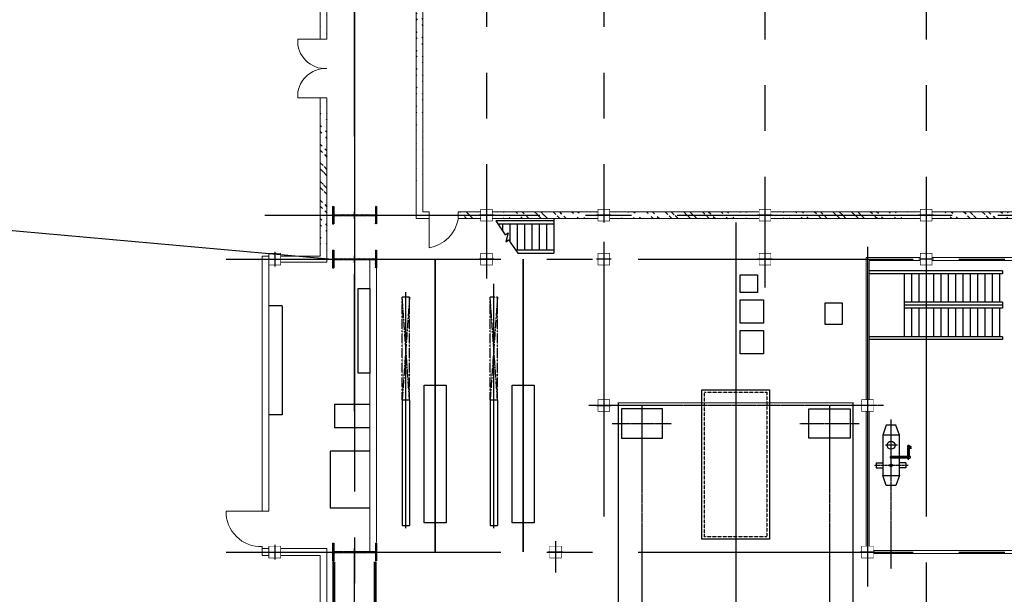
# Model space of a CAD drawing. Header units: inches. Extents: x -8998005 to 170525121, y -30058259 to 1575573.
# Tile 50 of 107: x -11422 to 22163, y 239056 to 258672. Entities that reach past the tile are written whole.
import ezdxf

# ---------------------------------------------------------------- set-up
doc = ezdxf.new("R2010")
doc.units = ezdxf.units.IN
doc.header["$LTSCALE"] = 5
doc.header["$MEASUREMENT"] = 0
for name, pattern in [('0', [0]), ('CENTER', [2, 1.25, -0.25, 0.25, -0.25]), ('CENTER2', [1.125, 0.75, -0.125, 0.125, -0.125]), ('DASHDOT', [1, 0.5, -0.25, 0, -0.25]), ('HIDDEN', [0.375, 0.25, -0.125])]:
    doc.linetypes.add(name, pattern=pattern)
for name, color, linetype in [('0-7-COL', 2, 'CENTER'), ('Aux_col', 1, 'Continuous'), ('CANAL', 4, 'Continuous'), ('CENTER', 8, 'Continuous'), ('COL', 1, 'CENTER'), ('DIM', 7, 'Continuous'), ('EQP0', 1, 'Continuous'), ('EQUPT', 4, '0'), ('GRID', 1, 'CENTER2'), ('HATCH', 8, 'Continuous'), ('MECH_EQ', 6, 'Continuous'), ('PIPE', 1, 'Continuous'), ('STR', 1, 'Continuous'), ('TG_Col', 2, 'Continuous')]:
    doc.layers.add(name, color=color, linetype=linetype)
doc.layers.add('wall', color=11, linetype='Continuous', lineweight=18)
pattern_1 = [(45, (-85880.17, -98521.7), (-318.198, 318.198), []), (45, (-85668.04, -98521.7), (-318.198, 318.198), [])]

# ---------------------------------------------------------------- blocks, each defined once
blk = doc.blocks.new('A$C41E52089')
at = {"layer": 'COL'}
h = blk.add_hatch(dxfattribs=at)
h.set_pattern_fill('ANSI31', color=256, scale=100, style=0)
h.paths.add_polyline_path([(300, -710), (0, -710), (0, -750), (300, -750)])
h.paths.add_polyline_path([(0, -710), (-300, -710), (-300, -750), (0, -750)])
h.paths.add_polyline_path([(0, 0), (-13, 0), (-13, -710), (0, -710)])
h.paths.add_polyline_path([(0, 710), (-13, 710), (-13, 0), (0, 0)])
h.paths.add_polyline_path([(12, 0), (0, 0), (0, -710), (12, -710)])
h.paths.add_polyline_path([(12, 710), (0, 710), (0, 0), (12, 0)])
h.paths.add_polyline_path([(300, 750), (0, 750), (0, 710), (12, 710), (300, 710)])
h.paths.add_polyline_path([(0, 750), (-300, 750), (-300, 710), (0, 710)])
for p, q in [((-300, 750), (300, 750)), ((-300, 750), (-300, 710)), ((-300, 710), (300, 710)), ((-13, -710), (-13, 710)), ((12, -710), (12, 710)), ((300, 750), (300, 710)), ((-300, -710), (300, -710)), ((-300, -750), (-300, -710)), ((-300, -750), (300, -750)), ((300, -750), (300, -710))]:
    blk.add_line(p, q, dxfattribs=at)
at = {"layer": 'COL', "color": 2}
for p, q in [((0, -790), (0, 790)), ((123, 0), (-123, 0))]:
    blk.add_line(p, q, dxfattribs=at)
blk = doc.blocks.new('A$C5C0C65E7')
at = {"layer": 'Aux_col'}
for p, q in [((-125, 0), (125, 0)), ((0, 125), (0, -125))]:
    blk.add_line(p, q, dxfattribs=at)
at = {"layer": 'Aux_col', "const_width": 10, "flags": 128}
blk.add_lwpolyline([(-100, -100), (100, -100), (100, 100), (-100, 100)], close=True, dxfattribs=at)
blk = doc.blocks.new('A$C72AF697D')
at = {"layer": 'Aux_col', "xscale": 2, "yscale": 2, "zscale": 2}
blk.add_blockref('A$C5C0C65E7', (0, 0), dxfattribs=at)
blk = doc.blocks.new('A$C2B282DB4')
at = {"layer": 'Aux_col'}
blk.add_blockref('A$C72AF697D', (0, 0), dxfattribs=at)
blk = doc.blocks.new('A$C744626C8')
at = {"layer": 'DIM'}
blk.add_blockref('A$C2B282DB4', (0, 0), dxfattribs=at)
blk = doc.blocks.new('Single TG')
at = {"color": 2}
blk.add_line((50, -17500), (1250, -17500), dxfattribs=at)
at = {"color": 2, "linetype": 'CENTER'}
for p, q in [((6852, -18100), (6339, -18100)), ((6375, -18152), (6459, -18007)), ((6767, -18021), (6767, -18752)), ((10577, -18700), (5471, -18700)), ((6355, -18486), (6355, -18894)), ((5610, -21812), (5610, -19788)), ((4999, -20800), (13240, -20800)), ((5610, -28212), (5610, -26188)), ((4999, -27200), (13308, -27200))]:
    blk.add_line(p, q, dxfattribs=at)
at = {"color": 2, "linetype": 'CENTER', "ltscale": 0.5}
blk.add_line((7044, -18121), (7044, -19277), dxfattribs=at)
at = {"color": 8}
for p, q in [((-561, -23000), (561, -23000)), ((-561, -32500), (561, -32500))]:
    blk.add_line(p, q, dxfattribs=at)
at = {"color": 2, "linetype": 'CENTER', "ltscale": 2500}
blk.add_line((-1250, -24000), (40000, -24000), dxfattribs=at)
at = {"linetype": 'Continuous', "ltscale": 100}
for points in [[(4300, -30875), (9000, -30875), (9000, -31625), (4300, -31625)], [(4300, -33875), (9000, -33875), (9000, -34625), (4300, -34625)]]:
    blk.add_lwpolyline(points, close=True, dxfattribs=at)
at = {"layer": '0-7-COL', "linetype": 'CENTER2', "ltscale": 2, "const_width": 50, "flags": 128}
for points in [[(10000, -31250), (0, -31250)], [(10000, -34250), (0, -34250)]]:
    blk.add_lwpolyline(points, dxfattribs=at)
at = {"layer": 'CENTER', "ltscale": 0.5}
for p, q in [((9190, -32250), (840, -32250)), ((9190, -35250), (1125, -35250))]:
    blk.add_line(p, q, dxfattribs=at)
at = {"layer": 'DIM'}
for points in [[(5110, -20100), (6110, -20100), (6110, -21500), (5110, -21500)], [(1387, -23050), (2187, -23050), (2187, -23850), (1387, -23850)], [(2437, -23050), (3237, -23050), (3237, -23850), (2437, -23850)], [(537, -23250), (1137, -23250), (1137, -23850), (537, -23850)], [(5110, -27900), (6110, -27900), (6110, -26500), (5110, -26500)]]:
    blk.add_lwpolyline(points, close=True, dxfattribs=at)
at = {"layer": 'EQP0'}
for p, q in [((6362, -18088), (6398, -18026)), ((6437, -18131), (6473, -18070)), ((6718, -18130), (6438, -18130)), ((6718, -18070), (6473, -18070)), ((6737, -18149), (6737, -18700)), ((6797, -18149), (6797, -18700)), ((6960, -18195), (6960, -18415)), ((6960, -18195), (7128, -18195)), ((7128, -18195), (7128, -18415)), ((7732, -18538), (7732, -18862)), ((6960, -19205), (6960, -18985)), ((7128, -19205), (7128, -18985)), ((6960, -19205), (7128, -19205)), ((6560, -36480), (6560, -37830)), ((8500, -36480), (8500, -37830)), ((4960, -37680), (5760, -37680)), ((6560, -37830), (8500, -37830))]:
    blk.add_line(p, q, dxfattribs=at)
at = {"layer": 'EQP0', "linetype": 'Continuous'}
for p, q in [((6016, -18415), (5667, -18539)), ((7383, -18415), (7732, -18539)), ((5667, -18539), (5667, -18862)), ((5667, -18862), (6016, -18985)), ((7732, -18862), (7383, -18985)), ((4960, -36480), (4960, -37680)), ((5760, -36480), (5760, -37680))]:
    blk.add_line(p, q, dxfattribs=at)
at = {"layer": 'EQP0', "linetype": 'ByBlock'}
for p, q in [((4800, -32125), (9100, -32125)), ((4800, -32375), (4800, -32125)), ((9100, -32375), (9100, -32125)), ((4800, -32375), (9100, -32375)), ((4800, -35125), (9100, -35125)), ((4800, -35375), (4800, -35125)), ((9100, -35375), (9100, -35125)), ((4800, -35375), (9100, -35375))]:
    blk.add_line(p, q, dxfattribs=at)
at = {"layer": 'EQP0', "color": 3}
for p, q in [((1600, -39470), (1600, -39920)), ((1600, -39470), (5321, -39470)), ((5321, -39470), (5321, -39920))]:
    blk.add_line(p, q, dxfattribs=at)
at = {"layer": 'EQP0'}
blk.add_lwpolyline([(6737, -18415), (6016, -18415), (6016, -18985), (7383, -18985), (7383, -18415), (6797, -18415)], dxfattribs=at)
blk.add_lwpolyline([(1489, -20367), (2232, -20367), (2232, -20947), (1489, -20947)], close=True, dxfattribs=at)
at = {"layer": 'EQP0', "linetype": 'Continuous', "flags": 128}
blk.add_lwpolyline([(1000, -36480), (3900, -36480), (3900, -36880), (1000, -36880)], close=True, dxfattribs=at)
at = {"layer": 'EQP0'}
for centre, radius in [((6767, -18100), 57.1), ((6355, -18700), 136)]:
    blk.add_circle(centre, radius, dxfattribs=at)
blk.add_arc((6767, -18700), 30.1, 180, 0, dxfattribs=at)
blk.add_ellipse((6400, -18109), major_axis=(37.6, -21.7), ratio=0.436618, start_param=3.141593, end_param=6.283185, dxfattribs=at)
blk.add_ellipse((6435, -18048), major_axis=(37.6, -21.7), ratio=0.436618, dxfattribs=at)
at = {"layer": 'EQUPT', "linetype": 'Continuous', "const_width": 40, "flags": 128}
blk.add_lwpolyline([(36535, -18000), (19215, -18000), (18065, -20000), (4910, -20000), (4910, -28000), (18065, -28000), (19215, -30000), (20375, -30000), (21075, -29300), (27425, -29300), (28125, -30000), (36535, -30000), (36535, -18000)], dxfattribs=at)
at = {"layer": 'GRID', "linetype": 'CENTER2', "ltscale": 2500}
for p, q in [((0, -41384), (0, 1010)), ((10000, -41384), (10000, 1010)), ((-583, -17500), (60000, -17500)), ((-583, -28500), (10100, -28500)), ((-1437, -37000), (60000, -37000))]:
    blk.add_line(p, q, dxfattribs=at)
at = {"layer": 'GRID', "linetype": 'CENTER'}
blk.add_line((5000, -18958), (5000, -29011), dxfattribs=at)
at = {"layer": 'GRID', "linetype": 'CENTER2', "ltscale": 4}
blk.add_line((-418, -19500), (11176, -19500), dxfattribs=at)
at = {"layer": 'GRID', "linetype": 'CENTER2', "ltscale": 2}
blk.add_line((9630, -30150), (10694, -30150), dxfattribs=at)
at = {"layer": 'GRID'}
for p, q in [((4800, -32125), (1300, -32125)), ((1300, -32125), (4800, -32375)), ((4800, -32125), (1300, -32375)), ((1300, -32125), (1300, -32375)), ((4800, -32375), (1300, -32375)), ((4800, -35125), (1300, -35125)), ((1300, -35125), (4800, -35375)), ((4800, -35125), (1300, -35375)), ((1300, -35125), (1300, -35375)), ((4800, -35375), (1300, -35375))]:
    blk.add_line(p, q, dxfattribs=at)
at = {"layer": 'MECH_EQ'}
blk.add_lwpolyline([(9560, -25150), (4460, -25150), (4460, -22850), (9560, -22850)], close=True, dxfattribs=at)
at = {"layer": 'MECH_EQ', "color": 9, "linetype": 'HIDDEN'}
blk.add_lwpolyline([(9476, -25066), (4543, -25066), (4543, -22933), (9476, -22933)], close=True, dxfattribs=at)
at = {"layer": 'PIPE', "linetype": 'HIDDEN'}
blk.add_circle((7044, -18700), 44.5, dxfattribs=at)
at = {"layer": 'STR', "color": 2}
for p, q in [((400, -14900), (400, -19450)), ((400, -14900), (500, -14900)), ((500, -14900), (500, -19450)), ((500, -15000), (1475, -15000)), ((1475, -14900), (1675, -14900)), ((1475, -14900), (1475, -18250)), ((1575, -14900), (1575, -18250)), ((1675, -14900), (1675, -18250)), ((1675, -15000), (2650, -15000)), ((2650, -14900), (2750, -14900)), ((2650, -14900), (2650, -19450)), ((2750, -14900), (2750, -19450)), ((500, -15250), (1475, -15250)), ((1675, -15250), (2650, -15250)), ((500, -15500), (1475, -15500)), ((500, -15750), (1475, -15750)), ((1675, -15500), (2650, -15500)), ((1675, -15750), (2650, -15750)), ((500, -16000), (1475, -16000)), ((1675, -16000), (2650, -16000)), ((500, -16250), (1475, -16250)), ((1675, -16250), (2650, -16250)), ((500, -16500), (1475, -16500)), ((500, -16750), (1475, -16750)), ((1675, -16500), (2650, -16500)), ((1675, -16750), (2650, -16750)), ((500, -17000), (1475, -17000)), ((1675, -17000), (2650, -17000)), ((500, -17250), (1475, -17250)), ((1675, -17250), (2650, -17250)), ((500, -17500), (1475, -17500)), ((500, -17500), (1475, -17500)), ((500, -17750), (1475, -17750)), ((1675, -17500), (2650, -17500)), ((1675, -17750), (2650, -17750)), ((500, -18000), (1475, -18000)), ((1675, -18000), (2650, -18000)), ((500, -18250), (2650, -18250))]:
    blk.add_line(p, q, dxfattribs=at)
at = {"layer": 'STR', "color": 7, "linetype": 'DASHDOT', "const_width": 100}
for points in [[(10325, -36296), (19675, -36296)], [(10325, -37704), (19675, -37704)]]:
    blk.add_lwpolyline(points, dxfattribs=at)
at = {"layer": 'wall'}
for p, q in [((-50, -17300), (-50, -12750)), ((9950, -12750), (9950, -19300)), ((10050, -12750), (10050, -19300)), ((50, -17300), (50, -12850)), ((-50, -17700), (-50, -19550)), ((50, -17700), (50, -19450)), ((50, -19450), (4800, -19450)), ((5200, -19450), (9800, -19450)), ((-50, -19550), (4800, -19550)), ((5200, -19550), (9800, -19550)), ((0, -36250), (9675, -36250)), ((0, -36250), (9675, -36250)), ((37, -36480), (9962, -36480)), ((37, -36480), (9962, -36480)), ((0, -37940), (100, -37940)), ((100, -37940), (100, -39516)), ((20500, -37940), (9885, -37940)), ((9885, -37940), (9885, -39516)), ((-100, -38170), (-100, -39516)), ((20500, -38170), (10115, -38170)), ((10115, -38170), (10115, -39516)), ((-200, -39920), (8600, -39920)), ((-100, -39916), (-100, -40150)), ((8600, -40150), (8600, -39920)), ((9813, -39920), (10200, -39920)), ((9885, -40150), (9885, -39916)), ((10115, -40150), (10115, -39916)), ((-100, -40150), (8600, -40150)), ((8600, -40150), (8600, -41383)), ((9813, -40150), (10115, -40150))]:
    blk.add_line(p, q, dxfattribs=at)
blk.add_arc((8628, -40197), 1186, 268.6299, 2.2867, dxfattribs=at)
at = {"layer": 'Aux_col', "xscale": 2, "yscale": 2, "zscale": 2}
for p in [(0, -17500), (0, -23000), (0, -23000), (0, -28500), (0, -28500), (10000, -30150), (0, -32500), (0, -32500)]:
    blk.add_blockref('A$C5C0C65E7', p, dxfattribs=at)
at = {"layer": 'COL'}
for p in [(0, -37000), (0, -37000), (10000, -37000)]:
    blk.add_blockref('A$C41E52089', p, dxfattribs=at)
at = {"layer": 'DIM'}
for p in [(5000, -19500), (10000, -19500)]:
    blk.add_blockref('A$C2B282DB4', p, dxfattribs=at)
at = {"layer": 'DIM', "xscale": -1, "rotation": 180}
for name, p in [('A$C2B282DB4', (5000, -28500)), ('A$C744626C8', (0, -39716)), ('A$C744626C8', (10000, -39716))]:
    blk.add_blockref(name, p, dxfattribs=at)
blk = doc.blocks.new('A$C04F01F62')
at = {"layer": 'DIM'}
blk.add_blockref('A$C2B282DB4', (0, 0), dxfattribs=at)
blk = doc.blocks.new('Elec Bay Sikka 1')
at = {"layer": 'HATCH'}
h = blk.add_hatch(dxfattribs=at)
h.set_pattern_fill('ANSI32', color=256, scale=1200, style=0)
h.set_pattern_definition(pattern_1)
edge = h.paths.add_edge_path()
edge.add_line((42115, 19700), (42115, 22770))
edge.add_line((41885, 19700), (41885, 22770))
h = blk.add_hatch(dxfattribs=at)
h.set_pattern_fill('ANSI32', color=256, scale=1200, style=0)
h.set_pattern_definition(pattern_1)
edge = h.paths.add_edge_path()
edge.add_line((42115, 14200), (42115, 19300))
edge.add_line((41885, 14200), (41885, 19300))
h = blk.add_hatch(dxfattribs=at)
h.set_pattern_fill('ANSI32', color=256, scale=1200, style=0)
h.set_pattern_definition(pattern_1)
edge = h.paths.add_edge_path()
edge.add_line((42115, 8700), (42115, 13800))
edge.add_line((41885, 8700), (41885, 13800))
h = blk.add_hatch(dxfattribs=at)
h.set_pattern_fill('ANSI32', color=256, scale=1200, style=0)
h.set_pattern_definition(pattern_1)
edge = h.paths.add_edge_path()
edge.add_line((42115, 4700), (42115, 8300))
edge.add_line((41885, 4700), (41885, 8300))
h = blk.add_hatch(dxfattribs=at)
h.set_pattern_fill('ANSI32', color=256, scale=1200, style=0)
h.set_pattern_definition(pattern_1)
edge = h.paths.add_edge_path()
edge.add_line((42115, 3540), (42115, 4300))
edge.add_line((41885, 3540), (41885, 4300))
h = blk.add_hatch(dxfattribs=at)
h.set_pattern_fill('ANSI32', color=256, scale=1200, style=0)
h.set_pattern_definition([(45, (-85879.8, -98521.7), (-318.198, 318.198), []), (45, (-85667.66, -98521.7), (-318.198, 318.198), [])])
edge = h.paths.add_edge_path()
edge.add_line((115, 2330), (41885, 2330))
edge.add_line((-115, 2100), (42115, 2100))
h = blk.add_hatch(dxfattribs=at)
h.set_pattern_fill('ANSI32', color=256, scale=1200, style=0)
h.set_pattern_definition([(45, (-6977.86, -137290.3), (-318.198, 318.198), []), (45, (-6765.72, -137290.3), (-318.198, 318.198), [])])
edge = h.paths.add_edge_path()
edge.add_line((6000, -940), (35999, -940))
edge.add_line((6000, -1170), (35999, -1170))
h = blk.add_hatch(dxfattribs=at)
h.set_pattern_fill('ANSI32', color=256, scale=1200, style=0)
h.set_pattern_definition([(45, (25021.6, -137290.3), (-318.198, 318.198), []), (45, (25233.7, -137290.3), (-318.198, 318.198), [])])
edge = h.paths.add_edge_path()
edge.add_line((37999, -940), (43500, -940))
edge.add_line((37999, -1170), (43500, -1170))
at = {"layer": 'GRID', "linetype": 'CENTER2', "ltscale": 2500}
for p, q in [((42000, -3055), (42000, 50550)), ((-1500, 19500), (43900, 19500)), ((-1500, 14000), (44467, 14000)), ((-1924, 8500), (42000, 8500)), ((-1924, 4500), (44161, 4500))]:
    blk.add_line(p, q, dxfattribs=at)
at = {"layer": 'GRID', "linetype": 'CENTER2', "ltscale": 4}
for p, q in [((0, 0), (42000, 0)), ((36999, -1055), (37000, -1055))]:
    blk.add_line(p, q, dxfattribs=at)
at = {"layer": 'HATCH', "flags": 128}
blk.add_lwpolyline([(42200, 4820), (42671, 5141), (42603, 5241), (42907, 5155), (42838, 5255), (43300, 5570)], dxfattribs=at)
at = {"layer": 'STR'}
for p, q in [((42115, 6800), (43300, 6800)), ((42200, 6800), (42200, 4820)), ((42300, 4888), (42300, 6800)), ((43200, 6800), (43200, 5501)), ((43300, 5570), (43300, 6800)), ((42300, 6550), (43200, 6550)), ((42300, 6300), (43200, 6300)), ((42300, 6050), (43200, 6050)), ((42300, 5800), (43200, 5800)), ((42300, 5550), (43200, 5550)), ((42300, 5300), (42904, 5300)), ((42300, 5050), (42538, 5050))]:
    blk.add_line(p, q, dxfattribs=at)
at = {"layer": 'wall'}
for p, q in [((41885, 19700), (41885, 22770)), ((42115, 19700), (42115, 22770)), ((41885, 14200), (41885, 19300)), ((42115, 14200), (42115, 19300)), ((41885, 8700), (41885, 13800)), ((42115, 8700), (42115, 13800)), ((41885, 4700), (41885, 8300)), ((42115, 4700), (42115, 8300)), ((41885, 3540), (41885, 4300)), ((42115, 3540), (42115, 4300)), ((42115, 3540), (41885, 3540)), ((41885, 2330), (41885, 2540)), ((43115, 2540), (41885, 2540)), ((42115, 2100), (42115, 2540)), ((-115, 2100), (42115, 2100)), ((115, 2330), (41885, 2330)), ((6000, -940), (35999, -940)), ((35999, -1940), (35999, -940)), ((35999, -1940), (35999, -940)), ((37999, -940), (43500, -940)), ((37999, -1940), (37999, -940)), ((6000, -1170), (35999, -1170)), ((37999, -1170), (43400, -1170))]:
    blk.add_line(p, q, dxfattribs=at)
for centre, radius, start, end in [((41920, 2345), 1211, 9.2666, 80.7334), ((36051, -992), 949, 266.8572, 3.1428), ((37947, -992), 949, 176.8572, 273.1428)]:
    blk.add_arc(centre, radius, start, end, dxfattribs=at)
at = {"layer": 'Aux_col', "xscale": 2, "yscale": 2, "zscale": 2}
for p in [(42001, 14000), (42000, 8500), (42000, 4500)]:
    blk.add_blockref('A$C5C0C65E7', p, dxfattribs=at)
at = {"layer": 'COL'}
blk.add_blockref('A$C41E52089', (42000, 0), dxfattribs=at)
at = {"layer": 'DIM'}
blk.add_blockref('A$C04F01F62', (42000, 19500), dxfattribs=at)
blk = doc.blocks.new('A$C3BDE1DF4')
at = {"color": 8}
blk.add_blockref('Elec Bay Sikka 1', (73500, 0), dxfattribs=at)
at = {"layer": 'TG_Col', "color": 8}
blk.add_blockref('Single TG', (117000, 37000), dxfattribs=at)
blk = doc.blocks.new('A$C3F820AC0')
at = {"color": 3, "linetype": 'Continuous', "ltscale": 100}
blk.add_line((-125461, -105921, 96251), (-750, -117000), dxfattribs=at)

msp = doc.modelspace()

# ---------------------------------------------------------------- linework, layer by layer
at = {"layer": 'CANAL', "color": 240, "linetype": 'CENTER2', "ltscale": 7500}
msp.add_line((0, -800000), (0, 1470819), dxfattribs=at)
at = {"layer": 'DIM', "linetype": 'Continuous'}
msp.add_circle((-18179, 264692, 24063), 7580, dxfattribs=at)

# ---------------------------------------------------------------- block references
at = {"color": 2, "linetype": 'Continuous', "ltscale": 100, "rotation": 270}
msp.add_blockref('A$C3BDE1DF4', (0, 367500), dxfattribs=at)
at = {"ltscale": 100}
msp.add_blockref('A$C3F820AC0', (0, 367500), dxfattribs=at)

doc.saveas('drawing.dxf')
